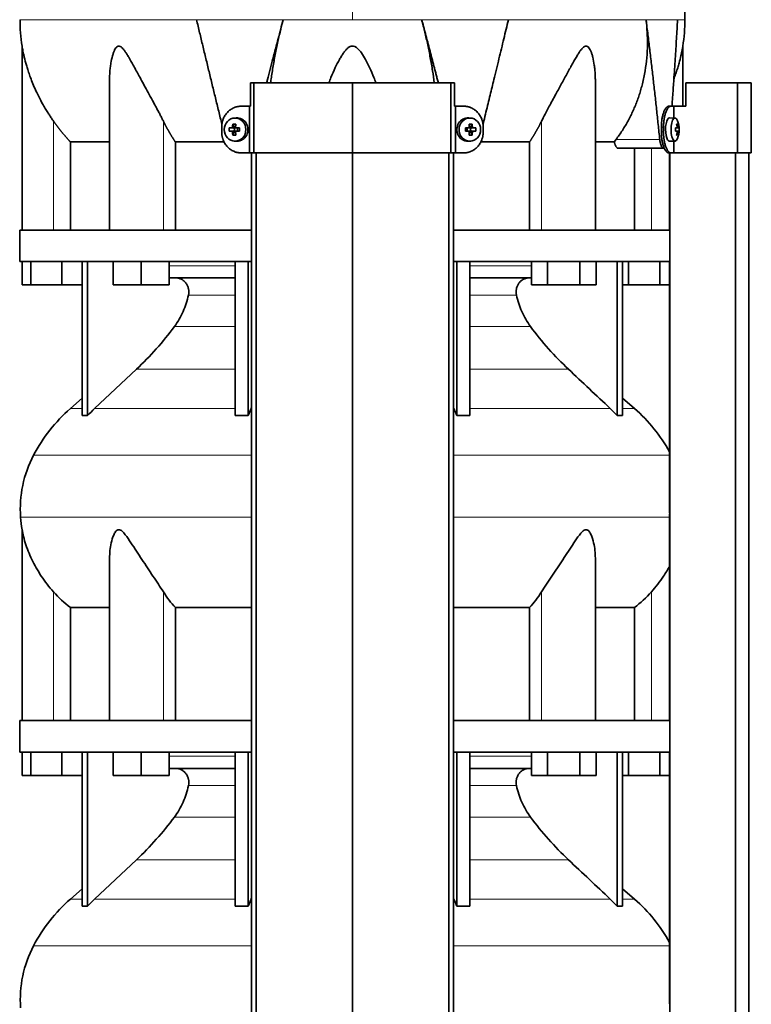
# Model space of a CAD drawing. Header units: millimetres. Extents: x 446 to 1338, y -1671 to 1539.
# Tile 19 of 25: x 454 to 767, y 381 to 803. Entities that reach past the tile are written whole.
import ezdxf

# ---------------------------------------------------------------- set-up
doc = ezdxf.new("R2010")
doc.units = ezdxf.units.MM
for name, color, linetype in [('M5X8_UNI7687', 7, 'Continuous'), ('MID_344-3', 7, 'Continuous'), ('VSI344-454_TERMI', 7, 'Continuous'), ('VSI344-454_TESTA', 7, 'Continuous'), ('VSI344_DIFFUSORE', 7, 'Continuous')]:
    doc.layers.add(name, color=color, linetype=linetype)

# ---------------------------------------------------------------- blocks, each defined once
blk = doc.blocks.new('SE')
at = {"layer": 'M5X8_UNI7687', "color": 7, "linetype": 'Continuous', "lineweight": 35}
for p, q in [((546.36, 760.66), (545.51, 760.59)), ((646.77, 760.59), (645.92, 760.66)), ((734.29, 760.6), (731.94, 760.67)), ((543.32, 756.36), (545.17, 756.21)), ((543.32, 754.98), (545.17, 755.14)), ((544.87, 758.01), (545.63, 756.7)), ((544.87, 753.34), (545.63, 754.64)), ((545.57, 755.11), (545.57, 756.24)), ((545.74, 756.42), (546.36, 756.42)), ((546.38, 754.92), (545.74, 754.92)), ((546.44, 756.41), (547.03, 756.21)), ((547.03, 755.13), (546.44, 754.94)), ((546.97, 756.23), (546.97, 755.12)), ((547.71, 756.36), (547.11, 756.21)), ((547.71, 754.98), (547.11, 755.14)), ((644.56, 756.36), (645.17, 756.21)), ((644.56, 754.98), (645.17, 755.14)), ((645.25, 756.21), (645.83, 756.41)), ((645.83, 754.94), (645.25, 755.13)), ((645.3, 755.12), (645.3, 756.23)), ((645.89, 756.42), (646.53, 756.42)), ((646.53, 754.92), (645.92, 754.92)), ((647.41, 758.01), (646.64, 756.7)), ((647.41, 753.34), (646.64, 754.64)), ((646.71, 756.24), (646.71, 755.11)), ((648.95, 756.36), (647.11, 756.21)), ((648.95, 754.98), (647.11, 755.14)), ((734.41, 756.33), (734.99, 756.38)), ((734.99, 754.96), (734.41, 755.02)), ((735.81, 756.38), (734.42, 756.26)), ((736.01, 756.36), (734.42, 756.25)), ((736.01, 754.98), (734.42, 755.1)), ((734.42, 755.09), (735.81, 754.96)), ((735.45, 758.01), (735.04, 757.7)), ((545.51, 750.76), (546.36, 750.69)), ((645.92, 750.69), (646.77, 750.76)), ((731.94, 750.67), (734.29, 750.74)), ((735.45, 753.34), (735.04, 753.64))]:
    blk.add_line(p, q, dxfattribs=at)
at = {"layer": 'M5X8_UNI7687', "color": 4, "linetype": 'Continuous', "lineweight": 9}
for p, q in [((545.17, 756.21), (544.31, 756.38)), ((544.31, 754.96), (545.17, 755.14)), ((544.78, 756.88), (545.63, 756.7)), ((545.63, 754.64), (544.78, 754.46)), ((546.58, 756.38), (547.11, 756.21)), ((547.11, 755.14), (546.58, 754.96)), ((645.17, 756.21), (645.69, 756.38)), ((645.69, 754.96), (645.17, 755.14)), ((646.64, 756.7), (647.49, 756.88)), ((647.49, 754.46), (646.64, 754.64)), ((647.96, 756.38), (647.11, 756.21)), ((647.11, 755.14), (647.96, 754.96)), ((734.41, 756.33), (734.99, 756.38)), ((734.99, 754.96), (734.41, 755.02)), ((735.15, 756.84), (735.64, 756.88)), ((735.64, 754.46), (735.15, 754.51))]:
    blk.add_line(p, q, dxfattribs=at)
at = {"layer": 'M5X8_UNI7687', "color": 7, "linetype": 'Continuous', "lineweight": 35}
for centre, radius, start, end in [((726.1, 755.67), 10, 337.7946, 22.2054), ((554.49, 755.67), 11.19, 176.4519, 183.5481), ((513.76, 755.67), 33.96, 358.8317, 1.1683), ((678.51, 755.67), 33.96, 178.8317, 181.1683), ((637.78, 755.67), 11.19, 356.4519, 3.5481), ((726.41, 755.67), 9.62, 355.8727, 4.1273)]:
    blk.add_arc(centre, radius, start, end, dxfattribs=at)
for centre in [(545.86, 755.67), (646.41, 755.67)]:
    blk.add_ellipse(centre, major_axis=(0, -4.93), ratio=0.939693, dxfattribs=at)
for centre, major_axis, ratio, start_param, end_param in [((546.71, 755.67), (0, -5), 0.939693, 0, 3.218028), ((645.56, 755.67), (0, -5), 0.939693, 3.065157, 6.283185), ((731.92, 755.67), (0, 5), 0.34202, 0, 3.151709), ((734.27, 755.67), (0, 4.93), 0.34202, 0, 3.839001), ((734.27, 755.67), (0, 4.93), 0.34202, 5.585777, 6.283185), ((548.83, 755.52), (-9.99, 0.3), 0.0819, -1.099374, -0.984815), ((548.83, 755.83), (-9.99, -0.3), 0.0819, 0.984815, 1.099374), ((548.98, 755.67), (0, 10), 0.422618, 1.335108, 1.449667), ((548.08, 752.61), (-8.99, 2.22), 0.549436, -1.223909, -1.074217), ((545.16, 756.71), (0.805, -0.118), 0.613124, 4.809424, 5.327625), ((545.16, 754.63), (0.805, 0.118), 0.613124, 0.95556, 1.473761), ((545.33, 756.67), (0.03, -0.501), 0.939258, 0.461161, 0.987959), ((545.33, 754.67), (0.03, 0.501), 0.939258, 5.295226, 5.822024), ((545.16, 756.71), (0.521, -0.505), 0.511875, 0.559691, 1.077892), ((545.16, 754.63), (0.521, 0.505), 0.511875, 5.205293, 5.723494), ((548.68, 755.67), (0, 10), 0.258819, 1.335108, 1.449667), ((548.83, 755.52), (-9.99, 0.3), 0.0819, -1.456192, -1.341632), ((548.83, 755.83), (-9.99, -0.3), 0.0819, 1.341632, 1.456192), ((547.11, 756.71), (0.052, 0.506), 0.51441, 3.025925, 3.331693), ((547.11, 754.63), (0.052, -0.506), 0.51441, 2.951492, 3.25726), ((643.44, 755.52), (9.99, 0.3), 0.0819, 1.341632, 1.456192), ((643.44, 755.83), (9.99, -0.3), 0.0819, -1.456192, -1.341632), ((645.16, 756.71), (-0.052, 0.506), 0.51441, 2.951492, 3.25726), ((645.16, 754.63), (-0.052, -0.506), 0.51441, 3.025925, 3.331693), ((644.19, 752.61), (8.99, 2.22), 0.549436, 1.074217, 1.223909), ((643.59, 755.67), (0, 10), 0.258819, -1.449667, -1.335108), ((647.11, 756.71), (-0.521, -0.505), 0.511875, 5.205293, 5.723494), ((646.94, 756.67), (-0.03, -0.501), 0.939258, 5.295226, 5.822024), ((646.94, 754.67), (-0.03, 0.501), 0.939258, 0.461161, 0.987959), ((647.11, 754.63), (-0.521, 0.505), 0.511875, 0.559691, 1.077892), ((647.11, 756.71), (-0.805, -0.118), 0.613124, 0.95556, 1.473761), ((647.11, 754.63), (-0.805, 0.118), 0.613124, 4.809424, 5.327625), ((643.3, 755.67), (0, 10), 0.422618, -1.449667, -1.335108), ((643.44, 755.52), (9.99, 0.3), 0.0819, 0.984815, 1.099374), ((643.44, 755.83), (9.99, -0.3), 0.0819, -1.099374, -0.984815), ((726.11, 755.52), (9.97, 0.82), 0.029809, 0.468971, 0.583531), ((729.22, 755.67), (0, -9.26), 0.562348, 1.49595, 1.645642), ((726.11, 755.83), (9.97, -0.82), 0.029809, -0.583531, -0.468971), ((728.17, 752.61), (7.67, 5.19), 0.199978, 0.212267, 0.361959), ((726.16, 755.67), (0, 10), 0.906308, 4.833518, 4.948078), ((726.06, 755.67), (0, 10), 0.965926, 4.833518, 4.948078), ((726.11, 755.52), (9.97, 0.82), 0.029809, 0.112154, 0.226713), ((726.11, 755.83), (9.97, -0.82), 0.029809, -0.226713, -0.112154), ((548.98, 755.67), (0, -10), 0.422618, -1.449667, -1.335108), ((548.08, 758.74), (-8.99, -2.22), 0.549436, 1.074217, 1.223909), ((548.68, 755.67), (0, -10), 0.258819, -1.449667, -1.335108), ((546.71, 755.67), (0, -5), 0.939693, 6.20675, 6.283185), ((645.56, 755.67), (0, -5), 0.939693, 0, 0.076435), ((643.59, 755.67), (0, -10), 0.258819, 1.335108, 1.449667), ((644.19, 758.74), (8.99, -2.22), 0.549436, -1.223909, -1.074217), ((643.3, 755.67), (0, -10), 0.422618, 1.335108, 1.449667), ((726.16, 755.67), (0, -10), 0.906308, 1.335108, 1.449667), ((728.17, 758.74), (7.67, -5.19), 0.199978, -0.361959, -0.212267), ((726.06, 755.67), (0, -10), 0.965926, 1.335108, 1.449667)]:
    blk.add_ellipse(centre, major_axis=major_axis, ratio=ratio, start_param=start_param, end_param=end_param, dxfattribs=at)
for points in [[(544.31, 756.38), (544.33, 756.38), (544.36, 756.38), (544.4, 756.39), (544.44, 756.4), (544.48, 756.42), (544.52, 756.44), (544.56, 756.47), (544.6, 756.5), (544.63, 756.53), (544.67, 756.57), (544.69, 756.61), (544.72, 756.65), (544.74, 756.69), (544.76, 756.73), (544.77, 756.78), (544.78, 756.83), (544.78, 756.86), (544.78, 756.88)], [(544.78, 754.46), (544.78, 754.48), (544.78, 754.52), (544.77, 754.56), (544.76, 754.61), (544.74, 754.65), (544.72, 754.7), (544.69, 754.74), (544.67, 754.78), (544.63, 754.81), (544.6, 754.85), (544.56, 754.88), (544.52, 754.9), (544.48, 754.92), (544.44, 754.94), (544.4, 754.95), (544.36, 754.96), (544.33, 754.96), (544.31, 754.96)], [(546.12, 756.88), (546.12, 756.86), (546.12, 756.83), (546.12, 756.78), (546.13, 756.73), (546.15, 756.69), (546.16, 756.65), (546.19, 756.61), (546.21, 756.57), (546.25, 756.53), (546.28, 756.5), (546.32, 756.47), (546.36, 756.44), (546.4, 756.42), (546.44, 756.4), (546.49, 756.39), (546.53, 756.38), (546.57, 756.38), (546.58, 756.38)], [(546.58, 754.96), (546.57, 754.96), (546.53, 754.96), (546.49, 754.95), (546.44, 754.94), (546.4, 754.92), (546.36, 754.9), (546.32, 754.88), (546.28, 754.85), (546.25, 754.81), (546.21, 754.78), (546.19, 754.74), (546.16, 754.7), (546.15, 754.65), (546.13, 754.61), (546.12, 754.56), (546.12, 754.52), (546.12, 754.48), (546.12, 754.46)], [(645.69, 756.38), (645.71, 756.38), (645.74, 756.38), (645.79, 756.39), (645.83, 756.4), (645.87, 756.42), (645.91, 756.44), (645.95, 756.47), (645.99, 756.5), (646.03, 756.53), (646.06, 756.57), (646.09, 756.61), (646.11, 756.65), (646.13, 756.69), (646.14, 756.73), (646.15, 756.78), (646.16, 756.83), (646.16, 756.86), (646.16, 756.88)], [(646.16, 754.46), (646.16, 754.48), (646.16, 754.52), (646.15, 754.56), (646.14, 754.61), (646.13, 754.65), (646.11, 754.7), (646.09, 754.74), (646.06, 754.78), (646.03, 754.81), (645.99, 754.85), (645.95, 754.88), (645.91, 754.9), (645.87, 754.92), (645.83, 754.94), (645.79, 754.95), (645.74, 754.96), (645.71, 754.96), (645.69, 754.96)], [(647.49, 756.88), (647.49, 756.86), (647.5, 756.83), (647.5, 756.78), (647.52, 756.73), (647.53, 756.69), (647.55, 756.65), (647.58, 756.61), (647.61, 756.57), (647.64, 756.53), (647.67, 756.5), (647.71, 756.47), (647.75, 756.44), (647.79, 756.42), (647.83, 756.4), (647.87, 756.39), (647.91, 756.38), (647.94, 756.38), (647.96, 756.38)], [(647.96, 754.96), (647.94, 754.96), (647.91, 754.96), (647.87, 754.95), (647.83, 754.94), (647.79, 754.92), (647.75, 754.9), (647.71, 754.88), (647.67, 754.85), (647.64, 754.81), (647.61, 754.78), (647.58, 754.74), (647.55, 754.7), (647.53, 754.65), (647.52, 754.61), (647.5, 754.56), (647.5, 754.52), (647.49, 754.48), (647.49, 754.46)], [(734.99, 756.38), (734.99, 756.38), (735.01, 756.38), (735.03, 756.39), (735.05, 756.4), (735.07, 756.42), (735.09, 756.44), (735.1, 756.47), (735.12, 756.5), (735.13, 756.53), (735.14, 756.57), (735.15, 756.61), (735.16, 756.65), (735.16, 756.69), (735.16, 756.73), (735.16, 756.78), (735.16, 756.83), (735.16, 756.86), (735.16, 756.88)], [(735.16, 754.46), (735.16, 754.48), (735.16, 754.52), (735.16, 754.56), (735.16, 754.61), (735.16, 754.65), (735.16, 754.7), (735.15, 754.74), (735.14, 754.78), (735.13, 754.81), (735.12, 754.85), (735.1, 754.88), (735.09, 754.9), (735.07, 754.92), (735.05, 754.94), (735.03, 754.95), (735.01, 754.96), (734.99, 754.96), (734.99, 754.96)], [(735.64, 756.88), (735.64, 756.86), (735.65, 756.83), (735.66, 756.78), (735.66, 756.73), (735.67, 756.69), (735.68, 756.65), (735.69, 756.61), (735.7, 756.57), (735.72, 756.53), (735.73, 756.5), (735.74, 756.47), (735.75, 756.44), (735.77, 756.42), (735.78, 756.4), (735.79, 756.39), (735.8, 756.38), (735.81, 756.38), (735.81, 756.38)], [(735.81, 754.96), (735.81, 754.96), (735.8, 754.96), (735.79, 754.95), (735.78, 754.94), (735.77, 754.92), (735.75, 754.9), (735.74, 754.88), (735.73, 754.85), (735.72, 754.81), (735.7, 754.78), (735.69, 754.74), (735.68, 754.7), (735.67, 754.65), (735.66, 754.61), (735.66, 754.56), (735.65, 754.52), (735.64, 754.48), (735.64, 754.46)]]:
    blk.add_open_spline(points, degree=3, dxfattribs=at)
at = {"layer": 'MID_344-3', "color": 7, "linetype": 'Continuous', "lineweight": 35}
for p, q in [((552.93, 745.67), (552.93, 83.67)), ((554.9, 83.67), (554.9, 745.67)), ((596.14, 83.67), (596.14, 745.67)), ((637.38, 83.67), (637.38, 745.67)), ((639.34, 745.67), (639.34, 83.67)), ((731.93, 745.67), (731.93, 712.67)), ((732, 745.67), (732, 83.67)), ((760.14, 83.67), (760.14, 745.67)), ((765.93, 83.67), (765.93, 745.67)), ((731.93, 699.17), (731.93, 595.23)), ((731.93, 590.99), (731.93, 502.67)), ((731.93, 489.17), (731.93, 385.23))]:
    blk.add_line(p, q, dxfattribs=at)
at = {"layer": 'VSI344-454_TERMI', "color": 7, "linetype": 'Continuous', "lineweight": 35}
for p, q in [((553.96, 775.67), (552.41, 775.67)), ((552.41, 775.67), (552.41, 765.67)), ((596.14, 775.67), (553.96, 775.67)), ((553.96, 775.67), (553.96, 745.67)), ((638.32, 775.67), (596.14, 775.67)), ((596.14, 775.67), (596.14, 745.67)), ((639.86, 775.67), (638.32, 775.67)), ((638.32, 775.67), (638.32, 745.67)), ((639.86, 775.67), (639.86, 765.67)), ((761.02, 775.67), (738.92, 775.67)), ((738.92, 775.67), (738.92, 765.67)), ((766.94, 775.67), (761.02, 775.67)), ((761.02, 775.67), (761.02, 745.67)), ((766.94, 775.67), (766.94, 745.67)), ((548.54, 765.67), (552.05, 765.67)), ((552.05, 745.67), (552.05, 765.67)), ((552.05, 765.67), (552.41, 765.67)), ((640.22, 765.67), (639.86, 765.67)), ((643.73, 765.67), (640.22, 765.67)), ((640.22, 765.67), (640.22, 745.67)), ((731.65, 765.67), (732.57, 765.67)), ((732.57, 765.67), (733.75, 765.67)), ((733.75, 760.62), (733.75, 765.67)), ((733.75, 765.67), (738.92, 765.67)), ((540.14, 754.67), (540.14, 756.67)), ((652.14, 754.67), (652.14, 756.67)), ((728.42, 754.67), (728.42, 756.67)), ((729.34, 754.67), (729.34, 756.67)), ((733.75, 745.67), (733.75, 750.73)), ((548.54, 745.67), (552.05, 745.67)), ((553.96, 745.67), (552.05, 745.67)), ((596.14, 745.67), (553.96, 745.67)), ((638.32, 745.67), (596.14, 745.67)), ((640.22, 745.67), (638.32, 745.67)), ((643.73, 745.67), (640.22, 745.67)), ((732.57, 745.67), (731.65, 745.67)), ((732.57, 745.67), (733.75, 745.67)), ((761.02, 745.67), (733.75, 745.67)), ((766.94, 745.67), (761.02, 745.67))]:
    blk.add_line(p, q, dxfattribs=at)
at = {"layer": 'VSI344-454_TERMI', "color": 4, "linetype": 'Continuous', "lineweight": 9}
for p, q in [((728.42, 756.67), (729.34, 756.67)), ((729.34, 754.67), (728.42, 754.67))]:
    blk.add_line(p, q, dxfattribs=at)
at = {"layer": 'VSI344-454_TERMI', "color": 7, "linetype": 'Continuous', "lineweight": 35}
for points, knots in [([(548.54, 765.67), (548.45, 765.67), (548.26, 765.67), (547.98, 765.65), (547.71, 765.63), (547.43, 765.6), (547.16, 765.55), (546.89, 765.5), (546.62, 765.44), (546.35, 765.37), (546.08, 765.29), (545.82, 765.2), (545.56, 765.1), (545.13, 764.92), (544.55, 764.62), (543.84, 764.17), (543.18, 763.64), (542.57, 763.05), (542.01, 762.39), (541.53, 761.68), (541.1, 760.92), (540.8, 760.21), (540.57, 759.57), (540.41, 759), (540.29, 758.43), (540.2, 757.85), (540.15, 757.26), (540.14, 756.87), (540.14, 756.67)], [0, 0, 0, 0, 0.021018, 0.041934, 0.062771, 0.08355, 0.104295, 0.125028, 0.145771, 0.166547, 0.187379, 0.208288, 0.229298, 0.250429, 0.312489, 0.374705, 0.437522, 0.500061, 0.562591, 0.625422, 0.687637, 0.749714, 0.79185, 0.833578, 0.875077, 0.916526, 0.958107, 1, 1, 1, 1]), ([(652.14, 756.67), (652.14, 756.77), (652.13, 756.97), (652.12, 757.26), (652.1, 757.56), (652.07, 757.85), (652.03, 758.14), (651.98, 758.43), (651.92, 758.71), (651.86, 759), (651.78, 759.28), (651.7, 759.56), (651.6, 759.84), (651.44, 760.3), (651.17, 760.92), (650.75, 761.68), (650.26, 762.39), (649.71, 763.05), (649.09, 763.64), (648.43, 764.17), (647.72, 764.62), (647.06, 764.96), (646.46, 765.2), (645.93, 765.37), (645.39, 765.51), (644.84, 765.6), (644.29, 765.66), (643.92, 765.67), (643.73, 765.67)], [0, 0, 0, 0, 0.020996, 0.041893, 0.062713, 0.083477, 0.104209, 0.124931, 0.145666, 0.166436, 0.187264, 0.208173, 0.229184, 0.250319, 0.312379, 0.374611, 0.437429, 0.499972, 0.562503, 0.625328, 0.687536, 0.749604, 0.791737, 0.833471, 0.874985, 0.916457, 0.958069, 1, 1, 1, 1]), ([(728.42, 756.67), (728.42, 756.77), (728.42, 756.97), (728.43, 757.26), (728.44, 757.56), (728.45, 757.85), (728.47, 758.14), (728.49, 758.43), (728.51, 758.71), (728.54, 759), (728.57, 759.28), (728.61, 759.56), (728.64, 759.84), (728.71, 760.3), (728.83, 760.92), (729, 761.68), (729.2, 762.39), (729.42, 763.05), (729.66, 763.64), (729.92, 764.17), (730.19, 764.62), (730.44, 764.96), (730.67, 765.2), (730.87, 765.37), (731.06, 765.51), (731.26, 765.6), (731.45, 765.66), (731.58, 765.67), (731.65, 765.67)], [0, 0, 0, 0, 0.020997, 0.041893, 0.062713, 0.083477, 0.104209, 0.124931, 0.145666, 0.166436, 0.187265, 0.208173, 0.229184, 0.250319, 0.312379, 0.374611, 0.437429, 0.499972, 0.562502, 0.625327, 0.687534, 0.749602, 0.791735, 0.833469, 0.874983, 0.916456, 0.958068, 1, 1, 1, 1]), ([(732.57, 765.67), (732.54, 765.67), (732.48, 765.67), (732.38, 765.65), (732.28, 765.63), (732.18, 765.6), (732.08, 765.55), (731.98, 765.5), (731.89, 765.44), (731.79, 765.37), (731.69, 765.29), (731.59, 765.2), (731.5, 765.1), (731.33, 764.92), (731.11, 764.62), (730.84, 764.17), (730.58, 763.64), (730.34, 763.05), (730.12, 762.39), (729.92, 761.68), (729.75, 760.92), (729.62, 760.21), (729.53, 759.57), (729.46, 759), (729.41, 758.43), (729.37, 757.85), (729.35, 757.26), (729.35, 756.87), (729.34, 756.67)], [0, 0, 0, 0, 0.021018, 0.041934, 0.062771, 0.08355, 0.104295, 0.125028, 0.145771, 0.166547, 0.187379, 0.208288, 0.229298, 0.250429, 0.312489, 0.374705, 0.437522, 0.500061, 0.562591, 0.625422, 0.687637, 0.749714, 0.79185, 0.833578, 0.875077, 0.916526, 0.958107, 1, 1, 1, 1]), ([(540.14, 754.67), (540.14, 754.57), (540.14, 754.38), (540.15, 754.08), (540.17, 753.79), (540.21, 753.49), (540.24, 753.2), (540.29, 752.92), (540.35, 752.63), (540.42, 752.34), (540.49, 752.06), (540.58, 751.78), (540.67, 751.5), (540.83, 751.04), (541.1, 750.42), (541.53, 749.66), (542.01, 748.95), (542.57, 748.3), (543.18, 747.7), (543.84, 747.17), (544.55, 746.72), (545.21, 746.38), (545.82, 746.14), (546.35, 745.97), (546.89, 745.84), (547.43, 745.74), (547.98, 745.68), (548.36, 745.68), (548.54, 745.67)], [0, 0, 0, 0, 0.020996, 0.041893, 0.062713, 0.083477, 0.104209, 0.124931, 0.145666, 0.166436, 0.187264, 0.208173, 0.229184, 0.250319, 0.312379, 0.374611, 0.437429, 0.499972, 0.562503, 0.625328, 0.687536, 0.749604, 0.791737, 0.833471, 0.874985, 0.916457, 0.958069, 1, 1, 1, 1]), ([(643.73, 745.67), (643.82, 745.67), (644.01, 745.67), (644.29, 745.69), (644.57, 745.71), (644.84, 745.75), (645.12, 745.79), (645.39, 745.84), (645.66, 745.9), (645.92, 745.97), (646.19, 746.06), (646.45, 746.15), (646.72, 746.25), (647.14, 746.43), (647.72, 746.72), (648.43, 747.17), (649.09, 747.7), (649.71, 748.3), (650.26, 748.95), (650.75, 749.66), (651.17, 750.42), (651.48, 751.13), (651.7, 751.78), (651.86, 752.34), (651.98, 752.91), (652.07, 753.49), (652.13, 754.08), (652.13, 754.47), (652.14, 754.67)], [0, 0, 0, 0, 0.021018, 0.041934, 0.062771, 0.08355, 0.104295, 0.125028, 0.145771, 0.166547, 0.187379, 0.208288, 0.229298, 0.250429, 0.312489, 0.374705, 0.437522, 0.500061, 0.562591, 0.625422, 0.687637, 0.749714, 0.79185, 0.833578, 0.875077, 0.916526, 0.958107, 1, 1, 1, 1]), ([(731.65, 745.67), (731.62, 745.67), (731.55, 745.67), (731.45, 745.69), (731.36, 745.71), (731.26, 745.75), (731.16, 745.79), (731.06, 745.84), (730.96, 745.9), (730.87, 745.97), (730.77, 746.06), (730.67, 746.15), (730.57, 746.25), (730.41, 746.43), (730.19, 746.72), (729.92, 747.17), (729.66, 747.7), (729.42, 748.3), (729.2, 748.95), (729, 749.66), (728.83, 750.42), (728.7, 751.13), (728.6, 751.78), (728.54, 752.34), (728.49, 752.91), (728.45, 753.49), (728.43, 754.08), (728.42, 754.47), (728.42, 754.67)], [0, 0, 0, 0, 0.021018, 0.041935, 0.062772, 0.083551, 0.104297, 0.125029, 0.145773, 0.166549, 0.187381, 0.20829, 0.2293, 0.250431, 0.312491, 0.374707, 0.437523, 0.500061, 0.562591, 0.625422, 0.687637, 0.749714, 0.79185, 0.833578, 0.875076, 0.916526, 0.958107, 1, 1, 1, 1]), ([(729.34, 754.67), (729.34, 754.57), (729.34, 754.38), (729.35, 754.08), (729.36, 753.79), (729.37, 753.49), (729.39, 753.2), (729.41, 752.92), (729.43, 752.63), (729.46, 752.34), (729.49, 752.06), (729.53, 751.78), (729.57, 751.5), (729.64, 751.04), (729.75, 750.42), (729.92, 749.66), (730.12, 748.95), (730.34, 748.3), (730.58, 747.7), (730.84, 747.17), (731.11, 746.72), (731.37, 746.38), (731.59, 746.14), (731.79, 745.97), (731.98, 745.84), (732.18, 745.74), (732.38, 745.68), (732.51, 745.68), (732.57, 745.67)], [0, 0, 0, 0, 0.020996, 0.041893, 0.062713, 0.083477, 0.104209, 0.124931, 0.145666, 0.166436, 0.187264, 0.208173, 0.229184, 0.250319, 0.312379, 0.374611, 0.437429, 0.499972, 0.562503, 0.625328, 0.687536, 0.749604, 0.791737, 0.833471, 0.874985, 0.916457, 0.958069, 1, 1, 1, 1])]:
    blk.add_open_spline(points, degree=3, knots=knots, dxfattribs=at)
at = {"layer": 'VSI344-454_TESTA', "color": 4, "linetype": 'Continuous', "lineweight": 9}
for p, q in [((596.14, 939.12), (596.14, 802.71)), ((566.47, 802.7), (529.37, 802.7)), ((662.91, 802.7), (625.8, 802.7)), ((735.37, 802.7), (721.86, 802.7)), ((468.14, 712.67), (468.14, 759.25)), ((515.17, 712.67), (515.17, 759.25)), ((677.1, 712.67), (677.1, 759.25)), ((709, 751.38), (727.74, 751.38)), ((724.14, 712.67), (724.14, 747.67))]:
    blk.add_line(p, q, dxfattribs=at)
at = {"layer": 'VSI344-454_TESTA', "color": 7, "linetype": 'Continuous', "lineweight": 35}
for p, q in [((454.64, 791.44), (454.64, 712.67)), ((737.64, 765.67), (737.64, 791.44)), ((492.13, 777.04), (492.13, 712.67)), ((700.15, 712.67), (700.15, 777.04)), ((475.39, 750.37), (475.39, 712.67)), ((541.15, 750.37), (520.3, 750.37)), ((520.3, 750.37), (520.3, 712.67)), ((671.97, 750.37), (651.12, 750.37)), ((671.97, 750.37), (671.97, 712.67)), ((708.27, 750.37), (700.26, 750.37)), ((708.27, 750.37), (709, 751.38)), ((709.91, 747.67), (729.5, 747.67)), ((716.88, 747.67), (716.88, 712.67))]:
    blk.add_line(p, q, dxfattribs=at)
for centre, start, end in [((530.1, 802.8), 180.0677, 188.5933), ((662.17, 802.8), 351.4069, 359.9323)]:
    blk.add_arc(centre, 76.32, start, end, dxfattribs=at)
for points, degree, knots in [([(738.47, 802.71), (738.44, 807.09), (738.37, 814.91), (738.13, 828.05), (737.61, 841.35), (736.7, 854.8), (735.21, 868.28), (733.15, 880.29), (730.6, 890.76), (727.73, 899.6), (724.35, 908.18), (720.62, 916.45), (716.96, 924.43), (713.68, 932.1), (712.21, 936.72), (711.44, 939.18)], 3, [0, 0, 0, 0, 0.084988, 0.1795, 0.274612, 0.370212, 0.466379, 0.563594, 0.629668, 0.695881, 0.761625, 0.826091, 0.888934, 0.950027, 1, 1, 1, 1]), ([(559.38, 775.67), (559.5, 776.13), (560.4, 779.58), (562.04, 785.87), (564.29, 794.42), (565.76, 799.99), (566.47, 802.7)], 3, [0.473282, 0.473282, 0.473282, 0.473282, 0.5000272, 0.6747049, 0.8413625, 1, 1, 1, 1]), ([(566.47, 802.7), (566.24, 801.82), (565.78, 800.05), (565.13, 797.37), (564.5, 794.67), (563.89, 791.93), (563.33, 789.18), (562.79, 786.4), (562.29, 783.62), (561.83, 780.82), (561.43, 778.17), (561.2, 776.45), (561.1, 775.67)], 3, [0, 0, 0, 0, 0.047428, 0.0954655, 0.1441115, 0.1933651, 0.2432253, 0.2936913, 0.3447621, 0.3964371, 0.4487155, 0.4934861, 0.4934861, 0.4934861, 0.4934861]), ([(631.18, 775.66), (630.96, 777.37), (630.45, 780.92), (629.51, 786.36), (628.4, 791.89), (627.18, 797.34), (626.26, 800.93), (625.8, 802.7)], 3, [0.5065635, 0.5065635, 0.5065635, 0.5065635, 0.6036235, 0.7063566, 0.8066685, 0.9045521, 1, 1, 1, 1]), ([(652.03, 757.9), (652.15, 758.39), (652.58, 760.14), (653.31, 763.11), (654.21, 766.78), (655.08, 770.32), (655.91, 773.72), (657.18, 778.94), (658.86, 785.87), (660.93, 794.42), (662.26, 799.99), (662.91, 802.7)], 3, [0.1270495, 0.1270495, 0.1270495, 0.1270495, 0.1554786, 0.2294336, 0.3008657, 0.369775, 0.4361614, 0.5000249, 0.6746983, 0.8413566, 1, 1, 1, 1]), ([(709, 751.38), (709.47, 752.02), (710.42, 753.31), (711.76, 755.32), (713.02, 757.37), (714.21, 759.47), (715.32, 761.61), (716.35, 763.8), (717.31, 766.02), (718.18, 768.28), (718.97, 770.57), (719.69, 772.89), (720.6, 776.28), (721.54, 780.77), (722.25, 786.36), (722.52, 791.89), (722.43, 797.34), (722.05, 800.93), (721.86, 802.7)], 3, [0, 0, 0, 0, 0.045711, 0.091341, 0.136891, 0.182361, 0.227753, 0.273067, 0.318303, 0.363461, 0.408543, 0.453548, 0.498475, 0.603623, 0.706357, 0.806668, 0.904552, 1, 1, 1, 1]), ([(732.95, 765.67), (732.98, 766.05), (733.09, 767.62), (733.29, 770.32), (733.53, 773.72), (733.89, 778.94), (734.35, 785.87), (734.89, 794.42), (735.21, 799.99), (735.37, 802.7)], 3, [0.2784556, 0.2784556, 0.2784556, 0.2784556, 0.3008657, 0.369775, 0.4361614, 0.5000249, 0.6746983, 0.8413566, 1, 1, 1, 1]), ([(468.14, 759.25), (467.84, 759.68), (467.23, 760.56), (466.32, 761.93), (465.34, 763.49), (464.28, 765.24), (462.9, 767.68), (461.4, 770.56), (459.93, 773.73), (458.77, 776.55), (457.84, 779.04), (457.09, 781.25), (456.33, 783.77), (455.74, 786.01), (455.29, 787.99), (455.03, 789.23), (454.83, 790.28), (454.69, 791.07), (454.64, 791.39), (454.64, 791.41), (454.64, 791.41)], 3, [0, 0, 0, 0, 0.020247, 0.0413012, 0.0631676, 0.0911499, 0.1206822, 0.1725651, 0.2189806, 0.2600001, 0.2962057, 0.3283254, 0.3570821, 0.4069553, 0.4285992, 0.4484587, 0.4665056, 0.4826091, 0.4971306, 0.5000371, 0.5000371, 0.5000371, 0.5000371]), ([(515.17, 759.25), (514.96, 759.68), (514.52, 760.56), (513.81, 761.93), (513, 763.49), (512.06, 765.24), (510.75, 767.68), (509.17, 770.56), (507.44, 773.73), (505.9, 776.55), (504.53, 779.04), (503.33, 781.25), (501.95, 783.77), (500.69, 786.01), (499.5, 787.99), (498.68, 789.23), (497.89, 790.28), (497.09, 791.07), (496.25, 791.5), (495.43, 791.31), (494.79, 790.65), (494.26, 789.72), (493.79, 788.59), (493.2, 786.73), (492.74, 784.55), (492.39, 782.08), (492.2, 779.9), (492.13, 778.19), (492.13, 777.23), (492.13, 777.04)], 3, [0, 0, 0, 0, 0.020247, 0.0413012, 0.0631676, 0.0911499, 0.1206822, 0.1725651, 0.2189806, 0.2600001, 0.2962057, 0.3283254, 0.3570821, 0.4069553, 0.4285992, 0.4484587, 0.4665056, 0.4826091, 0.4971306, 0.5113122, 0.5266668, 0.543344, 0.562023, 0.5826937, 0.6304427, 0.6595254, 0.6923195, 0.7261108, 0.7344062, 0.7344062, 0.7344062, 0.7344062]), ([(606.2, 775.67), (605.92, 776.43), (605.09, 778.61), (603.63, 781.97), (601.85, 785.51), (600.27, 788.13), (599.02, 789.73), (598.07, 790.64), (597.21, 791.23), (596.13, 791.49), (595.06, 791.23), (594.1, 790.57), (593.17, 789.62), (592.3, 788.49), (591.41, 787.14), (590.19, 785.05), (588.63, 781.95), (587.18, 778.59), (586.35, 776.42), (586.08, 775.67)], 3, [0.2456134, 0.2456134, 0.2456134, 0.2456134, 0.2789295, 0.3409942, 0.392778, 0.4359518, 0.4604978, 0.4716154, 0.4871189, 0.5000341, 0.5129562, 0.5284792, 0.5444389, 0.5641957, 0.583938, 0.6074587, 0.6593255, 0.7214848, 0.7543968, 0.7543968, 0.7543968, 0.7543968]), ([(700.15, 777.04), (700.15, 777.74), (700.11, 779.17), (699.97, 781.25), (699.66, 783.77), (699.24, 786.01), (698.69, 787.99), (698.24, 789.23), (697.72, 790.28), (697.12, 791.07), (696.38, 791.5), (695.52, 791.31), (694.72, 790.65), (693.94, 789.72), (693.15, 788.59), (692, 786.73), (690.76, 784.55), (689.4, 782.08), (688.21, 779.9), (686.96, 777.62), (685.3, 774.57), (683.56, 771.39), (681.79, 768.17), (680.25, 765.32), (678.66, 762.35), (677.61, 760.25), (677.1, 759.25)], 3, [0.2656245, 0.2656245, 0.2656245, 0.2656245, 0.2962057, 0.3283254, 0.3570821, 0.4069553, 0.4285992, 0.4484587, 0.4665056, 0.4826091, 0.4971306, 0.5113122, 0.5266668, 0.543344, 0.562023, 0.5826937, 0.6304427, 0.6595254, 0.6923195, 0.7261108, 0.7592332, 0.8259403, 0.8657684, 0.9022453, 0.9533075, 1, 1, 1, 1]), ([(737.64, 791.41), (737.64, 791.41), (737.61, 791.26), (737.51, 790.65), (737.34, 789.72), (737.11, 788.59), (736.71, 786.73), (736.16, 784.55), (735.44, 782.08), (734.74, 779.9), (734.15, 778.28), (733.82, 777.4), (733.78, 777.3)], 3, [0.500037, 0.500037, 0.500037, 0.500037, 0.5113122, 0.5266668, 0.543344, 0.562023, 0.5826937, 0.6304427, 0.6595254, 0.6923195, 0.7261108, 0.7306461, 0.7306461, 0.7306461, 0.7306461]), ([(475.39, 750.37), (473.39, 752.48), (471.58, 754.7), (469.77, 756.9), (468.14, 759.25)], 2, [0, 0, 0, 0.5, 0.5, 1, 1, 1]), ([(520.3, 750.37), (518.89, 752.48), (517.61, 754.7), (516.33, 756.9), (515.17, 759.25)], 2, [0, 0, 0, 0.5, 0.5, 1, 1, 1]), ([(677.1, 759.25), (675.94, 756.9), (674.67, 754.7), (673.39, 752.48), (671.97, 750.37)], 2, [0, 0, 0, 0.5, 0.5, 1, 1, 1]), ([(475.39, 750.37), (476.02, 750.37), (477.05, 750.37), (479.89, 750.37), (481.7, 750.37), (486.06, 750.37), (488.62, 750.37), (491.68, 750.37), (491.85, 750.37), (492.02, 750.37)], 3, [0, 0, 0, 0, 0.25, 0.25, 0.5, 0.5, 0.75, 0.75, 0.764371, 0.764371, 0.764371, 0.764371]), ([(709.91, 747.67), (709.88, 747.67), (709.83, 747.67), (709.75, 747.69), (709.67, 747.72), (709.59, 747.75), (709.51, 747.8), (709.38, 747.89), (709.19, 748.07), (708.97, 748.38), (708.76, 748.77), (708.6, 749.16), (708.49, 749.5), (708.41, 749.78), (708.33, 750.07), (708.29, 750.27), (708.27, 750.37)], 3, [0, 0, 0, 0, 0.041685, 0.083129, 0.124417, 0.165635, 0.206869, 0.248205, 0.373034, 0.498358, 0.621809, 0.745536, 0.809628, 0.873199, 0.936554, 1, 1, 1, 1]), ([(727.74, 751.38), (727.75, 751.3), (727.76, 751.15), (727.79, 750.93), (727.82, 750.71), (727.86, 750.5), (727.9, 750.29), (727.94, 750.09), (728.03, 749.73), (728.18, 749.24), (728.4, 748.69), (728.66, 748.24), (728.89, 747.97), (729.07, 747.82), (729.22, 747.73), (729.36, 747.68), (729.46, 747.67), (729.5, 747.67)], 3, [0, 0, 0, 0, 0.036137, 0.072006, 0.107687, 0.143258, 0.1788, 0.214393, 0.250117, 0.375419, 0.499764, 0.624342, 0.749875, 0.812239, 0.874428, 0.936872, 1, 1, 1, 1])]:
    blk.add_open_spline(points, degree=degree, knots=knots, dxfattribs=at)
at = {"layer": 'VSI344-454_TESTA', "color": 4, "linetype": 'Continuous', "lineweight": 9}
for points, weights in [([(453.78, 802.7), (453.78, 802.7), (485.8, 802.7), (529.37, 802.7)], [0.630185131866, 0.663633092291, 0.786904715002, 1]), ([(566.47, 802.7), (576.23, 802.71), (586.16, 802.71), (596.14, 802.71)], [1, 0.996331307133, 0.996331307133, 1])]:
    blk.add_rational_spline(points, weights, degree=3, dxfattribs=at)
at = {"layer": 'VSI344-454_TESTA', "color": 7, "linetype": 'Continuous', "lineweight": 35}
for points in [[(540.24, 757.93), (534.69, 780.4), (529.37, 802.7)], [(632.89, 775.67), (629.37, 789.22), (625.8, 802.7)], [(727.74, 751.38), (725.1, 777.15), (721.86, 802.7)]]:
    blk.add_open_spline(points, degree=2, dxfattribs=at)
at = {"layer": 'VSI344-454_TESTA', "color": 4, "linetype": 'Continuous', "lineweight": 9}
for points in [[(625.8, 802.7), (616.06, 802.71), (606.1, 802.71), (596.14, 802.71)], [(738.49, 802.71), (738.49, 802.71), (737.44, 802.71), (735.37, 802.7)]]:
    blk.add_open_spline(points, degree=3, dxfattribs=at)
blk.add_open_spline([(721.86, 802.7), (718.55, 802.71), (714.78, 802.71), (706.4, 802.71), (701.78, 802.71), (691.81, 802.71), (686.45, 802.71), (675.12, 802.71), (669.13, 802.71), (662.91, 802.7)], degree=3, knots=[0, 0, 0, 0, 0.25, 0.25, 0.5, 0.5, 0.75, 0.75, 1, 1, 1, 1], dxfattribs=at)
at = {"layer": 'VSI344_DIFFUSORE', "color": 7, "linetype": 'Continuous', "lineweight": 35}
for p, q in [((552.93, 712.67), (453.64, 712.67)), ((453.64, 712.67), (453.64, 699.17)), ((731.99, 712.67), (639.34, 712.67)), ((731.99, 712.67), (731.99, 699.17)), ((552.93, 699.17), (453.64, 699.17)), ((454.75, 689.17), (454.75, 699.17)), ((458.34, 689.17), (458.34, 699.17)), ((471.72, 689.17), (471.72, 699.17)), ((480.43, 633.21), (480.43, 699.17)), ((482.72, 633.21), (482.72, 699.17)), ((493.63, 689.17), (493.63, 699.17)), ((505.63, 689.17), (505.63, 699.17)), ((517.63, 689.17), (517.63, 699.17)), ((545.91, 633.21), (545.91, 699.17)), ((551.46, 633.21), (551.46, 699.17)), ((731.99, 699.17), (639.34, 699.17)), ((640.82, 633.21), (640.82, 699.17)), ((646.36, 633.21), (646.36, 699.17)), ((672.79, 689.17), (672.79, 699.17)), ((679.72, 689.17), (679.72, 699.17)), ((693.57, 689.17), (693.57, 699.17)), ((700.5, 689.17), (700.5, 699.17)), ((709.55, 633.21), (709.55, 699.17)), ((711.85, 633.21), (711.85, 699.17)), ((714.34, 689.17), (714.34, 699.17)), ((727.72, 689.17), (727.72, 699.17)), ((545.91, 692.17), (517.63, 692.17)), ((672.79, 692.17), (646.36, 692.17)), ((458.34, 689.17), (454.75, 689.17)), ((471.72, 689.17), (458.34, 689.17)), ((480.43, 689.17), (471.72, 689.17)), ((505.63, 689.17), (493.63, 689.17)), ((517.63, 689.17), (505.63, 689.17)), ((679.72, 689.17), (672.79, 689.17)), ((693.57, 689.17), (679.72, 689.17)), ((700.5, 689.17), (693.57, 689.17)), ((714.34, 689.17), (711.85, 689.17)), ((727.72, 689.17), (714.34, 689.17)), ((731.93, 689.17), (727.72, 689.17)), ((503.65, 653.08), (485.72, 636.22)), ((480.43, 640.64), (475.34, 636.22)), ((716.93, 636.22), (711.85, 640.64)), ((545.91, 633.21), (551.46, 633.21)), ((551.46, 633.21), (552.7, 636.22)), ((706.55, 636.22), (709.55, 633.21)), ((709.55, 633.21), (711.85, 633.21)), ((454.64, 584.35), (454.64, 502.67)), ((492.13, 572.17), (492.13, 502.67)), ((700.15, 502.67), (700.15, 572.18)), ((475.39, 551.05), (492.13, 551.05)), ((475.39, 502.67), (475.39, 551.05)), ((520.3, 551.05), (552.93, 551.05)), ((520.3, 502.67), (520.3, 551.05)), ((639.34, 551.05), (671.97, 551.05)), ((671.97, 551.05), (671.97, 502.67)), ((700.15, 551.05), (716.88, 551.05)), ((716.88, 551.05), (716.88, 502.67)), ((552.93, 502.67), (453.64, 502.67)), ((453.64, 502.67), (453.64, 489.17)), ((731.99, 502.67), (639.34, 502.67)), ((731.99, 502.67), (731.99, 489.17)), ((552.93, 489.17), (453.64, 489.17)), ((454.75, 479.17), (454.75, 489.17)), ((458.34, 479.17), (458.34, 489.17)), ((471.72, 479.17), (471.72, 489.17)), ((480.43, 423.21), (480.43, 489.17)), ((482.72, 423.21), (482.72, 489.17)), ((493.63, 479.17), (493.63, 489.17)), ((505.63, 479.17), (505.63, 489.17)), ((517.63, 479.17), (517.63, 489.17)), ((545.91, 423.21), (545.91, 489.17)), ((551.46, 423.21), (551.46, 489.17)), ((731.99, 489.17), (639.34, 489.17)), ((640.82, 423.21), (640.82, 489.17)), ((646.36, 423.21), (646.36, 489.17)), ((672.79, 479.17), (672.79, 489.17)), ((679.72, 479.17), (679.72, 489.17)), ((693.57, 479.17), (693.57, 489.17)), ((700.5, 479.17), (700.5, 489.17)), ((709.55, 423.21), (709.55, 489.17)), ((711.85, 423.21), (711.85, 489.17)), ((714.34, 479.17), (714.34, 489.17)), ((727.72, 479.17), (727.72, 489.17)), ((545.91, 482.17), (517.63, 482.17)), ((672.79, 482.17), (646.36, 482.17)), ((458.34, 479.17), (454.75, 479.17)), ((471.72, 479.17), (458.34, 479.17)), ((480.43, 479.17), (471.72, 479.17)), ((505.63, 479.17), (493.63, 479.17)), ((517.63, 479.17), (505.63, 479.17)), ((679.72, 479.17), (672.79, 479.17)), ((693.57, 479.17), (679.72, 479.17)), ((700.5, 479.17), (693.57, 479.17)), ((714.34, 479.17), (711.85, 479.17)), ((727.72, 479.17), (714.34, 479.17)), ((731.93, 479.17), (727.72, 479.17)), ((503.65, 443.08), (485.72, 426.22)), ((480.43, 430.64), (475.34, 426.22)), ((716.93, 426.22), (711.85, 430.64)), ((551.46, 423.21), (552.7, 426.22)), ((706.55, 426.22), (709.55, 423.21)), ((545.91, 423.21), (551.46, 423.21)), ((709.55, 423.21), (711.85, 423.21))]:
    blk.add_line(p, q, dxfattribs=at)
at = {"layer": 'VSI344_DIFFUSORE', "color": 4, "linetype": 'Continuous', "lineweight": 9}
for p, q in [((517.63, 697.39), (545.91, 697.39)), ((646.36, 697.39), (672.79, 697.39)), ((545.91, 684.84), (525.91, 684.84)), ((666.36, 684.84), (646.36, 684.84)), ((519.9, 671.37), (545.91, 671.37)), ((646.36, 671.37), (672.38, 671.37)), ((503.65, 653.08), (545.91, 653.08)), ((646.36, 653.08), (688.63, 653.08)), ((475.34, 636.22), (480.43, 636.22)), ((485.72, 636.22), (545.91, 636.22)), ((552.7, 636.22), (552.93, 636.22)), ((639.34, 636.22), (639.58, 636.22)), ((706.55, 636.22), (646.36, 636.22)), ((711.85, 636.22), (716.93, 636.22)), ((552.93, 616.23), (459.56, 616.23)), ((731.93, 616.23), (639.34, 616.23)), ((454.01, 589.68), (552.93, 589.68)), ((639.34, 589.68), (731.93, 589.68)), ((468.14, 502.67), (468.14, 557.77)), ((515.17, 502.67), (515.17, 557.77)), ((677.1, 502.67), (677.1, 557.77)), ((724.14, 502.67), (724.14, 557.77)), ((517.63, 487.39), (545.91, 487.39)), ((646.36, 487.39), (672.79, 487.39)), ((545.91, 474.84), (525.91, 474.84)), ((666.36, 474.84), (646.36, 474.84)), ((519.9, 461.37), (545.91, 461.37)), ((646.36, 461.37), (672.38, 461.37)), ((503.65, 443.08), (545.91, 443.08)), ((646.36, 443.08), (688.63, 443.08)), ((480.43, 426.22), (475.34, 426.22)), ((485.72, 426.22), (545.91, 426.22)), ((552.7, 426.22), (552.93, 426.22)), ((639.34, 426.22), (639.58, 426.22)), ((706.55, 426.22), (646.36, 426.22)), ((711.85, 426.22), (716.93, 426.22)), ((552.93, 406.23), (459.56, 406.23)), ((731.93, 406.23), (639.34, 406.23))]:
    blk.add_line(p, q, dxfattribs=at)
at = {"layer": 'VSI344_DIFFUSORE', "color": 7, "linetype": 'Continuous', "lineweight": 35}
for centre, radius, start, end in [((520.31, 584.49), 68.53, 131, 152.418), ((671.97, 584.49), 68.53, 28.9585, 49), ((503.81, 593.11), 49.92, 152.418, 183.9452), ((507.38, 593.36), 53.5, 183.9452, 189.6895), ((520.31, 374.49), 68.53, 131, 152.418), ((671.97, 374.49), 68.53, 28.9585, 49), ((503.81, 383.11), 49.92, 152.418, 183.9452)]:
    blk.add_arc(centre, radius, start, end, dxfattribs=at)
for points, knots in [([(525.91, 684.84), (526, 685.27), (526.05, 685.73), (526.05, 686.62), (526.01, 687.07), (525.87, 687.73), (525.81, 687.94), (525.67, 688.37), (525.59, 688.58), (525.32, 689.19), (525.1, 689.57), (524.71, 690.09), (524.57, 690.26), (524.28, 690.58), (524.12, 690.73), (523.8, 691), (523.63, 691.13), (523.28, 691.37), (523.1, 691.48), (522.53, 691.77), (522.14, 691.92), (521.54, 692.07), (521.33, 692.11), (520.92, 692.16), (520.71, 692.17), (520.5, 692.17)], [0, 0, 0, 0, 0.125, 0.125, 0.25, 0.25, 0.3125, 0.3125, 0.375, 0.375, 0.5, 0.5, 0.5625, 0.5625, 0.625, 0.625, 0.6875, 0.6875, 0.75, 0.75, 0.875, 0.875, 0.9375, 0.9375, 1, 1, 1, 1]), ([(666.36, 684.84), (666.27, 685.27), (666.22, 685.73), (666.22, 686.62), (666.27, 687.07), (666.41, 687.73), (666.46, 687.94), (666.6, 688.37), (666.68, 688.58), (666.96, 689.19), (667.18, 689.57), (667.56, 690.09), (667.7, 690.26), (668, 690.58), (668.15, 690.73), (668.47, 691), (668.64, 691.13), (668.99, 691.37), (669.18, 691.48), (669.74, 691.77), (670.13, 691.92), (670.73, 692.07), (670.94, 692.11), (671.36, 692.16), (671.56, 692.17), (671.77, 692.17)], [0, 0, 0, 0, 0.125, 0.125, 0.25, 0.25, 0.3125, 0.3125, 0.375, 0.375, 0.5, 0.5, 0.5625, 0.5625, 0.625, 0.625, 0.6875, 0.6875, 0.75, 0.75, 0.875, 0.875, 0.9375, 0.9375, 1, 1, 1, 1]), ([(519.9, 671.37), (521.35, 673.33), (522.59, 675.45), (524.12, 678.88), (524.57, 680.04), (525.33, 682.41), (525.65, 683.61), (525.91, 684.84)], [0, 0, 0, 0, 0.5, 0.5, 0.75, 0.75, 1, 1, 1, 1]), ([(672.38, 671.37), (670.92, 673.33), (669.68, 675.45), (668.15, 678.88), (667.7, 680.04), (666.94, 682.41), (666.62, 683.61), (666.36, 684.84)], [0, 0, 0, 0, 0.5, 0.5, 0.75, 0.75, 1, 1, 1, 1]), ([(503.65, 653.08), (506.58, 655.84), (509.42, 658.75), (514.88, 664.9), (517.46, 668.08), (519.9, 671.37)], [0, 0, 0, 0, 0.5, 0.5, 1, 1, 1, 1]), ([(688.63, 653.08), (685.69, 655.84), (682.86, 658.75), (677.4, 664.9), (674.81, 668.08), (672.38, 671.37)], [0, 0, 0, 0, 0.5, 0.5, 1, 1, 1, 1]), ([(468.14, 557.77), (466.2, 559.94), (464.46, 562.18), (461.34, 566.84), (459.98, 569.24), (457.7, 574), (456.76, 576.42), (455.66, 579.97), (455.35, 581.15), (454.97, 582.75), (454.86, 583.26), (454.69, 584.08), (454.64, 584.38), (454.64, 584.38)], [0, 0, 0, 0, 0.125, 0.125, 0.25, 0.25, 0.375, 0.375, 0.4375, 0.4375, 0.46875, 0.46875, 0.4987011, 0.4987011, 0.4987011, 0.4987011]), ([(515.17, 557.77), (513.8, 559.94), (512.29, 562.18), (509.16, 566.84), (507.55, 569.24), (504.41, 574), (502.86, 576.42), (500.5, 579.97), (499.71, 581.15), (498.45, 582.75), (498.02, 583.26), (497.06, 584.1), (496.52, 584.41), (495.51, 584.36), (495.07, 584.01), (494.39, 583.14), (494.12, 582.63), (493.41, 581.01), (493.08, 579.85), (492.35, 576.55), (492.13, 574.34), (492.13, 572.16)], [0, 0, 0, 0, 0.125, 0.125, 0.25, 0.25, 0.375, 0.375, 0.4375, 0.4375, 0.46875, 0.46875, 0.5, 0.5, 0.53125, 0.53125, 0.5625, 0.5625, 0.625, 0.625, 0.7389823, 0.7389823, 0.7389823, 0.7389823]), ([(700.15, 572.17), (700.15, 574.38), (699.92, 576.6), (699.16, 579.97), (698.82, 581.15), (698.09, 582.75), (697.81, 583.26), (697.1, 584.1), (696.64, 584.41), (695.61, 584.36), (695.08, 584.01), (694.15, 583.14), (693.72, 582.63), (692.47, 581.01), (691.69, 579.85), (689.37, 576.34), (687.81, 573.92), (684.67, 569.15), (683.1, 566.81), (680, 562.2), (678.46, 559.93), (677.1, 557.77)], [0.2596572, 0.2596572, 0.2596572, 0.2596572, 0.375, 0.375, 0.4375, 0.4375, 0.46875, 0.46875, 0.5, 0.5, 0.53125, 0.53125, 0.5625, 0.5625, 0.625, 0.625, 0.75, 0.75, 0.875, 0.875, 1, 1, 1, 1]), ([(732, 568.82), (731.2, 567.37), (730.32, 565.93), (727.83, 562.2), (726.06, 559.93), (724.14, 557.77)], [0.7976887, 0.7976887, 0.7976887, 0.7976887, 0.875, 0.875, 1, 1, 1, 1]), ([(525.91, 474.84), (526, 475.27), (526.05, 475.73), (526.05, 476.62), (526.01, 477.07), (525.87, 477.73), (525.81, 477.94), (525.67, 478.37), (525.59, 478.58), (525.32, 479.19), (525.1, 479.57), (524.71, 480.09), (524.57, 480.26), (524.28, 480.58), (524.12, 480.73), (523.8, 481), (523.63, 481.13), (523.28, 481.37), (523.1, 481.48), (522.53, 481.77), (522.14, 481.92), (521.54, 482.07), (521.33, 482.11), (520.92, 482.16), (520.71, 482.17), (520.5, 482.17)], [0, 0, 0, 0, 0.125, 0.125, 0.25, 0.25, 0.3125, 0.3125, 0.375, 0.375, 0.5, 0.5, 0.5625, 0.5625, 0.625, 0.625, 0.6875, 0.6875, 0.75, 0.75, 0.875, 0.875, 0.9375, 0.9375, 1, 1, 1, 1]), ([(666.36, 474.84), (666.27, 475.27), (666.22, 475.73), (666.22, 476.62), (666.27, 477.07), (666.41, 477.73), (666.46, 477.94), (666.6, 478.37), (666.68, 478.58), (666.96, 479.19), (667.18, 479.57), (667.56, 480.09), (667.7, 480.26), (668, 480.58), (668.15, 480.73), (668.47, 481), (668.64, 481.13), (668.99, 481.37), (669.18, 481.48), (669.74, 481.77), (670.13, 481.92), (670.73, 482.07), (670.94, 482.11), (671.36, 482.16), (671.56, 482.17), (671.77, 482.17)], [0, 0, 0, 0, 0.125, 0.125, 0.25, 0.25, 0.3125, 0.3125, 0.375, 0.375, 0.5, 0.5, 0.5625, 0.5625, 0.625, 0.625, 0.6875, 0.6875, 0.75, 0.75, 0.875, 0.875, 0.9375, 0.9375, 1, 1, 1, 1]), ([(519.9, 461.37), (521.35, 463.33), (522.59, 465.45), (524.12, 468.88), (524.57, 470.04), (525.33, 472.41), (525.65, 473.61), (525.91, 474.84)], [0, 0, 0, 0, 0.5, 0.5, 0.75, 0.75, 1, 1, 1, 1]), ([(672.38, 461.37), (670.92, 463.33), (669.68, 465.45), (668.15, 468.88), (667.7, 470.04), (666.94, 472.41), (666.62, 473.61), (666.36, 474.84)], [0, 0, 0, 0, 0.5, 0.5, 0.75, 0.75, 1, 1, 1, 1]), ([(503.65, 443.08), (506.58, 445.84), (509.42, 448.75), (514.88, 454.9), (517.46, 458.08), (519.9, 461.37)], [0, 0, 0, 0, 0.5, 0.5, 1, 1, 1, 1]), ([(688.63, 443.08), (685.69, 445.84), (682.86, 448.75), (677.4, 454.9), (674.81, 458.08), (672.38, 461.37)], [0, 0, 0, 0, 0.5, 0.5, 1, 1, 1, 1])]:
    blk.add_open_spline(points, degree=3, knots=knots, dxfattribs=at)
for points in [[(688.63, 653.08), (694.6, 647.46), (700.58, 641.84), (706.55, 636.22)], [(552.7, 636.22), (552.77, 636.39), (552.85, 636.57), (552.93, 636.75)], [(639.58, 636.22), (639.5, 636.39), (639.42, 636.57), (639.34, 636.75)], [(482.72, 633.21), (481.96, 633.26), (481.19, 633.26), (480.43, 633.21)], [(485.72, 636.22), (484.69, 635.25), (483.69, 634.25), (482.72, 633.21)], [(640.82, 633.21), (640.42, 634.25), (640, 635.25), (639.58, 636.22)], [(646.36, 633.21), (644.52, 633.26), (642.66, 633.26), (640.82, 633.21)], [(731.93, 595.23), (731.94, 593.03), (731.94, 591.76), (731.93, 591.4)], [(475.39, 551.05), (472.76, 553.06), (470.35, 555.31), (468.14, 557.77)], [(520.3, 551.05), (518.44, 553.06), (516.73, 555.31), (515.17, 557.77)], [(677.1, 557.77), (675.54, 555.31), (673.83, 553.06), (671.97, 551.05)], [(724.14, 557.77), (721.93, 555.31), (719.51, 553.06), (716.88, 551.05)], [(688.63, 443.08), (694.6, 437.46), (700.58, 431.84), (706.55, 426.22)], [(485.72, 426.22), (484.69, 425.25), (483.69, 424.25), (482.72, 423.21)], [(552.7, 426.22), (552.77, 426.39), (552.85, 426.57), (552.93, 426.75)], [(639.58, 426.22), (639.5, 426.39), (639.42, 426.57), (639.34, 426.75)], [(640.82, 423.21), (640.42, 424.25), (640, 425.25), (639.58, 426.22)], [(482.72, 423.21), (481.96, 423.26), (481.19, 423.26), (480.43, 423.21)], [(646.36, 423.21), (644.52, 423.26), (642.66, 423.26), (640.82, 423.21)], [(731.93, 385.23), (731.94, 383.03), (731.94, 381.76), (731.93, 381.4)]]:
    blk.add_open_spline(points, degree=3, dxfattribs=at)

msp = doc.modelspace()

# ---------------------------------------------------------------- block references
msp.add_blockref('SE', (0, 0))

doc.saveas('drawing.dxf')
